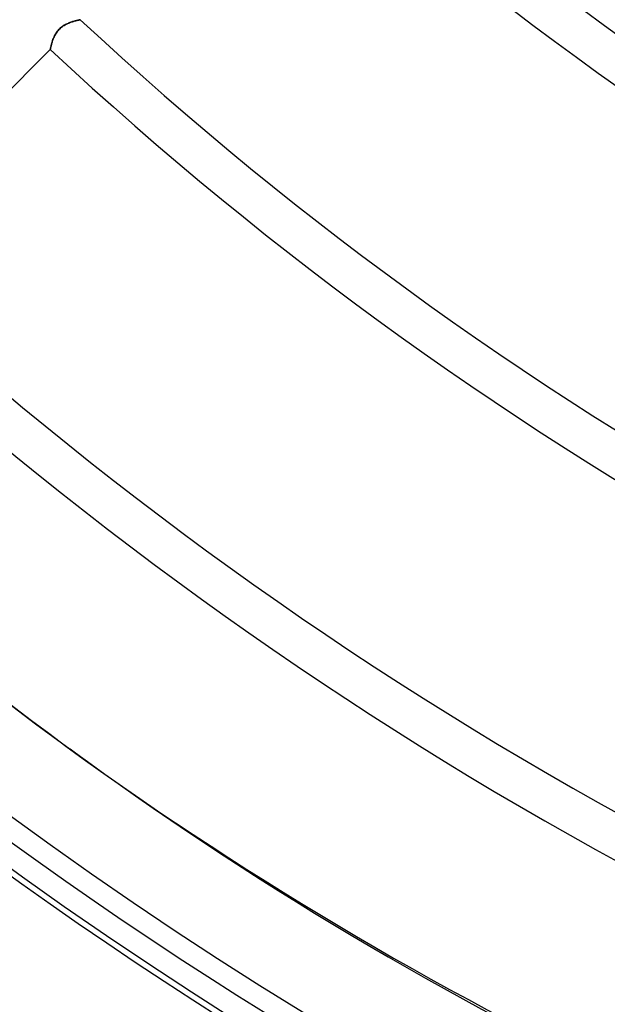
# Model space of a CAD drawing. Header units: millimetres. Extents: x -215 to 215, y -215 to 215.
# Tile 7 of 55: x -89 to -68, y -129 to -94. Entities that reach past the tile are written whole.
import ezdxf

# ---------------------------------------------------------------- set-up
doc = ezdxf.new("R2010")
doc.units = ezdxf.units.MM
doc.layers.add('MAIN-1', color=7, linetype='Continuous')
doc.layers.add('MAIN-2', color=7, linetype='Continuous')

msp = doc.modelspace()

# ---------------------------------------------------------------- linework, layer by layer
at = {"layer": 'MAIN-1'}
msp.add_line((-87.069, -120.34), (-87.544, -119.995), dxfattribs=at)
for radius, start, end in [(153.5, 89.99998, 270.00002), (152.5, 89.99998, 270.00002), (162, 179.99998, 0), (151.738, 226.72778, 313.27226)]:
    msp.add_arc((0, 0), radius, start, end, dxfattribs=at)
for centre, major_axis, start_param, end_param in [((26.653, 37.185), (-114.198, -157.18), -0.314159, 0), ((27.129, 36.84), (114.198, 157.18), 2.827433, 3.141593), ((27.129, 36.84), (114.198, 157.18), 3.141593, 3.455752)]:
    msp.add_ellipse(centre, major_axis=major_axis, ratio=0.809017, start_param=start_param, end_param=end_param, dxfattribs=at)
at = {"layer": 'MAIN-2'}
for p, q in [((-87.824, -93.899), (-87.791, -93.876)), ((-87.789, -93.875), (-87.823, -93.898)), ((-87.791, -93.876), (-87.758, -93.855)), ((-87.756, -93.853), (-87.789, -93.875)), ((-87.758, -93.855), (-87.724, -93.835)), ((-87.721, -93.834), (-87.756, -93.853)), ((-87.724, -93.835), (-87.69, -93.817)), ((-87.687, -93.815), (-87.721, -93.834)), ((-87.69, -93.817), (-87.656, -93.8)), ((-87.653, -93.799), (-87.687, -93.815)), ((-87.656, -93.8), (-87.622, -93.785)), ((-87.619, -93.783), (-87.653, -93.799)), ((-87.622, -93.785), (-87.588, -93.77)), ((-87.585, -93.769), (-87.619, -93.783)), ((-87.588, -93.77), (-87.555, -93.757)), ((-87.552, -93.755), (-87.585, -93.769)), ((-87.555, -93.757), (-87.521, -93.744)), ((-87.519, -93.743), (-87.552, -93.755)), ((-87.521, -93.744), (-87.489, -93.733)), ((-87.486, -93.732), (-87.519, -93.743)), ((-87.489, -93.733), (-87.457, -93.722)), ((-87.454, -93.721), (-87.486, -93.732)), ((-87.457, -93.722), (-87.425, -93.712)), ((-87.424, -93.712), (-87.454, -93.721)), ((-87.425, -93.712), (-87.395, -93.703)), ((-87.394, -93.703), (-87.424, -93.712)), ((-87.395, -93.703), (-87.367, -93.695)), ((-87.365, -93.695), (-87.394, -93.703)), ((-87.367, -93.695), (-87.339, -93.688)), ((-87.338, -93.687), (-87.365, -93.695)), ((-87.339, -93.688), (-87.314, -93.681)), ((-87.312, -93.681), (-87.338, -93.687)), ((-87.314, -93.681), (-87.29, -93.675)), ((-87.289, -93.675), (-87.312, -93.681)), ((-87.29, -93.675), (-87.268, -93.67)), ((-87.267, -93.669), (-87.289, -93.675)), ((-87.268, -93.67), (-87.248, -93.665)), ((-87.247, -93.665), (-87.267, -93.669)), ((-87.248, -93.665), (-87.23, -93.661)), ((-87.23, -93.661), (-87.247, -93.665)), ((-87.215, -93.657), (-87.23, -93.661)), ((-87.23, -93.661), (-87.215, -93.657)), ((-87.202, -93.655), (-87.215, -93.657)), ((-87.215, -93.657), (-87.203, -93.655)), ((-87.203, -93.655), (-87.193, -93.652)), ((-87.192, -93.652), (-87.202, -93.655)), ((-87.193, -93.652), (-87.186, -93.651)), ((-87.185, -93.651), (-87.192, -93.652)), ((-87.186, -93.651), (-87.181, -93.65)), ((-87.181, -93.65), (-87.185, -93.651)), ((-87.18, -93.65), (-87.181, -93.65)), ((-87.181, -93.65), (-87.18, -93.65)), ((-88.106, -94.236), (-88.123, -94.27)), ((-88.12, -94.265), (-88.104, -94.232)), ((-88.088, -94.201), (-88.106, -94.236)), ((-88.104, -94.232), (-88.086, -94.198)), ((-88.069, -94.167), (-88.088, -94.201)), ((-88.086, -94.198), (-88.067, -94.164)), ((-88.047, -94.133), (-88.069, -94.167)), ((-88.067, -94.164), (-88.046, -94.131)), ((-88.025, -94.1), (-88.047, -94.133)), ((-88.046, -94.131), (-88.024, -94.098)), ((-88, -94.067), (-88.025, -94.1)), ((-88.024, -94.098), (-87.999, -94.066)), ((-87.974, -94.035), (-88, -94.067)), ((-87.999, -94.066), (-87.973, -94.035)), ((-87.946, -94.005), (-87.974, -94.035)), ((-87.973, -94.035), (-87.946, -94.005)), ((-87.917, -93.976), (-87.946, -94.005)), ((-87.946, -94.005), (-87.918, -93.976)), ((-87.918, -93.976), (-87.888, -93.949)), ((-87.887, -93.948), (-87.917, -93.976)), ((-87.888, -93.949), (-87.857, -93.923)), ((-87.855, -93.922), (-87.887, -93.948)), ((-87.857, -93.923), (-87.824, -93.899)), ((-87.823, -93.898), (-87.855, -93.922)), ((-88.232, -94.601), (-88.226, -94.576)), ((-88.227, -94.579), (-88.232, -94.603)), ((-88.22, -94.553), (-88.227, -94.579)), ((-88.226, -94.576), (-88.219, -94.549)), ((-88.213, -94.526), (-88.22, -94.553)), ((-88.219, -94.549), (-88.212, -94.521)), ((-88.205, -94.497), (-88.213, -94.526)), ((-88.212, -94.521), (-88.203, -94.492)), ((-88.196, -94.467), (-88.205, -94.497)), ((-88.203, -94.492), (-88.194, -94.461)), ((-88.187, -94.436), (-88.196, -94.467)), ((-88.194, -94.461), (-88.185, -94.43)), ((-88.176, -94.404), (-88.187, -94.436)), ((-88.185, -94.43), (-88.174, -94.398)), ((-88.164, -94.372), (-88.176, -94.404)), ((-88.174, -94.398), (-88.162, -94.365)), ((-88.152, -94.338), (-88.164, -94.372)), ((-88.162, -94.365), (-88.149, -94.332)), ((-88.138, -94.304), (-88.152, -94.338)), ((-88.149, -94.332), (-88.135, -94.299)), ((-88.123, -94.27), (-88.138, -94.304)), ((-88.135, -94.299), (-88.12, -94.265)), ((-88.259, -94.729), (-95.596, -102.066)), ((-88.258, -94.727), (-88.259, -94.729)), ((-88.259, -94.729), (-88.258, -94.727)), ((-88.258, -94.723), (-88.256, -94.716)), ((-88.256, -94.717), (-88.258, -94.723)), ((-88.258, -94.723), (-88.258, -94.727)), ((-88.258, -94.727), (-88.258, -94.723)), ((-88.255, -94.707), (-88.256, -94.717)), ((-88.256, -94.716), (-88.255, -94.707)), ((-88.255, -94.707), (-88.252, -94.695)), ((-88.252, -94.696), (-88.255, -94.707)), ((-88.249, -94.681), (-88.252, -94.696)), ((-88.252, -94.695), (-88.249, -94.681)), ((-88.249, -94.681), (-88.246, -94.664)), ((-88.246, -94.665), (-88.249, -94.681)), ((-88.246, -94.664), (-88.242, -94.645)), ((-88.242, -94.646), (-88.246, -94.665)), ((-88.242, -94.645), (-88.237, -94.624)), ((-88.237, -94.626), (-88.242, -94.646)), ((-88.237, -94.624), (-88.232, -94.601)), ((-88.232, -94.603), (-88.237, -94.626))]:
    msp.add_line(p, q, dxfattribs=at)
for radius, start, end in [(161, 180.00002, 0), (104.157, 227.51749, 259.50011), (105.683, 227.48111, 259.29545), (116.052, 227.25932, 257.87577), (117.578, 227.22998, 257.66326), (127.948, 227.04915, 256.19718), (129.472, 227.02503, 255.97871), (139.843, 226.8748, 254.47498), (141.368, 226.85458, 254.2513), (153.262, 226.66235, 313.33763), (159.363, 226.57893, 313.42105), (160.887, 226.58311, 313.41687), (166.988, 226.45242, 313.54762), (168.512, 226.47253, 313.52745)]:
    msp.add_arc((0, 0), radius, start, end, dxfattribs=at)
msp.add_ellipse((26.653, 37.185), major_axis=(-114.198, -157.18), ratio=0.809017, start_param=0, end_param=0.314159, dxfattribs=at)

doc.saveas('drawing.dxf')
